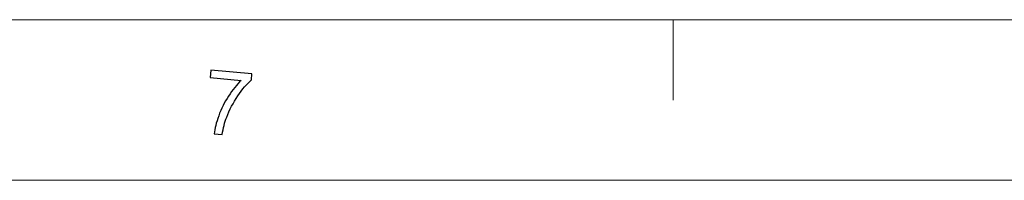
# Model space of a CAD drawing. Header units: millimetres. Extents: x -371 to 373, y -280 to 256.
# Tile 4 of 103: x -245 to -142, y -280 to -263. Entities that reach past the tile are written whole.
import ezdxf

# ---------------------------------------------------------------- set-up
doc = ezdxf.new("R2010")
doc.units = ezdxf.units.MM
doc.header["$MEASUREMENT"] = 0
doc.layers.add('layer 1', color=7, linetype='Continuous')

msp = doc.modelspace()

# ---------------------------------------------------------------- linework, layer by layer
at = {"layer": 'layer 1', "color": 5, "lineweight": 9}
msp.add_open_spline([(355.8708, -262.7446), (355.8708, -262.7446), (-353.8048, -262.7446), (-353.8048, -262.7446)], degree=3, dxfattribs=at)
at = {"layer": 'layer 1', "color": 1, "lineweight": 5}
for points in [[(-176.3859, -262.7446), (-176.3859, -262.7446), (-176.3859, -271.1931), (-176.3859, -271.1931)], [(-176.3859, -262.7446), (-176.3859, -262.7446), (-176.3859, -271.1931), (-176.3859, -271.1931)], [(-176.3859, -262.7446), (-176.3859, -262.7446), (-176.3859, -271.1931), (-176.3859, -271.1931)], [(372.7678, -279.6416), (372.7678, -279.6416), (-370.7019, -279.6416), (-370.7019, -279.6416)], [(372.7678, -279.6416), (372.7678, -279.6416), (-370.7019, -279.6416), (-370.7019, -279.6416)], [(372.7678, -279.6416), (372.7678, -279.6416), (-370.7019, -279.6416), (-370.7019, -279.6416)]]:
    msp.add_open_spline(points, degree=3, dxfattribs=at)
at = {"layer": 'layer 1', "color": 1}
msp.add_open_spline([(-225.1993, -268.8382), (-225.1993, -268.8382), (-225.1305, -268.0477), (-225.1305, -268.0477), (-225.1305, -268.0477), (-225.1305, -268.0477), (-220.7967, -268.4281), (-220.7967, -268.4281), (-220.7967, -268.4281), (-220.7967, -268.4281), (-220.8531, -269.0666), (-220.8531, -269.0666), (-220.8531, -269.0666), (-221.3193, -269.4826), (-221.7934, -270.0491), (-222.2782, -270.7641), (-222.2782, -270.7641), (-222.7618, -271.479), (-223.153, -272.2236), (-223.4517, -272.9982), (-223.4517, -272.9982), (-223.6643, -273.5442), (-223.8225, -274.1483), (-223.9272, -274.8099), (-223.9272, -274.8099), (-223.9272, -274.8099), (-224.7723, -274.7363), (-224.7723, -274.7363), (-224.7723, -274.7363), (-224.7157, -274.2107), (-224.5578, -273.5834), (-224.2949, -272.8558), (-224.2949, -272.8558), (-224.0321, -272.1268), (-223.6847, -271.4322), (-223.2546, -270.7734), (-223.2546, -270.7734), (-222.8244, -270.1132), (-222.38, -269.5641), (-221.9215, -269.1258), (-221.9215, -269.1258), (-221.9215, -269.1258), (-225.1993, -268.8382), (-225.1993, -268.8382)], degree=3, knots=[0, 0, 0, 0, 0.08333333, 0.08333333, 0.08333333, 0.08333333, 0.16666667, 0.16666667, 0.16666667, 0.16666667, 0.25, 0.25, 0.25, 0.25, 0.33333333, 0.33333333, 0.33333333, 0.33333333, 0.41666667, 0.41666667, 0.41666667, 0.41666667, 0.5, 0.5, 0.5, 0.5, 0.58333333, 0.58333333, 0.58333333, 0.58333333, 0.66666667, 0.66666667, 0.66666667, 0.66666667, 0.75, 0.75, 0.75, 0.75, 0.83333333, 0.83333333, 0.83333333, 0.83333333, 1, 1, 1, 1], dxfattribs=at)
msp.add_open_spline([(-225.1993, -268.8382), (-225.1993, -268.8382), (-225.1305, -268.0477), (-225.1305, -268.0477), (-225.1305, -268.0477), (-225.1305, -268.0477), (-220.7967, -268.4281), (-220.7967, -268.4281), (-220.7967, -268.4281), (-220.7967, -268.4281), (-220.8531, -269.0666), (-220.8531, -269.0666), (-220.8531, -269.0666), (-221.3193, -269.4826), (-221.7934, -270.0491), (-222.2782, -270.7641), (-222.2782, -270.7641), (-222.7618, -271.479), (-223.153, -272.2236), (-223.4517, -272.9982), (-223.4517, -272.9982), (-223.6643, -273.5442), (-223.8225, -274.1483), (-223.9272, -274.8099), (-223.9272, -274.8099), (-223.9272, -274.8099), (-224.7723, -274.7363), (-224.7723, -274.7363), (-224.7723, -274.7363), (-224.7157, -274.2107), (-224.5578, -273.5834), (-224.2949, -272.8558), (-224.2949, -272.8558), (-224.0321, -272.1268), (-223.6847, -271.4322), (-223.2546, -270.7734), (-223.2546, -270.7734), (-222.8244, -270.1132), (-222.38, -269.5641), (-221.9215, -269.1258), (-221.9215, -269.1258), (-221.9215, -269.1258), (-225.1993, -268.8382), (-225.1993, -268.8382)], degree=3, knots=[0, 0, 0, 0, 0.08333333, 0.08333333, 0.08333333, 0.08333333, 0.16666667, 0.16666667, 0.16666667, 0.16666667, 0.25, 0.25, 0.25, 0.25, 0.33333333, 0.33333333, 0.33333333, 0.33333333, 0.41666667, 0.41666667, 0.41666667, 0.41666667, 0.5, 0.5, 0.5, 0.5, 0.58333333, 0.58333333, 0.58333333, 0.58333333, 0.66666667, 0.66666667, 0.66666667, 0.66666667, 0.75, 0.75, 0.75, 0.75, 0.83333333, 0.83333333, 0.83333333, 0.83333333, 1, 1, 1, 1], dxfattribs=at)
msp.add_open_spline([(-225.1993, -268.8382), (-225.1993, -268.8382), (-225.1305, -268.0477), (-225.1305, -268.0477), (-225.1305, -268.0477), (-225.1305, -268.0477), (-220.7967, -268.4281), (-220.7967, -268.4281), (-220.7967, -268.4281), (-220.7967, -268.4281), (-220.8531, -269.0666), (-220.8531, -269.0666), (-220.8531, -269.0666), (-221.3193, -269.4826), (-221.7934, -270.0491), (-222.2782, -270.7641), (-222.2782, -270.7641), (-222.7618, -271.479), (-223.153, -272.2236), (-223.4517, -272.9982), (-223.4517, -272.9982), (-223.6643, -273.5442), (-223.8225, -274.1483), (-223.9272, -274.8099), (-223.9272, -274.8099), (-223.9272, -274.8099), (-224.7723, -274.7363), (-224.7723, -274.7363), (-224.7723, -274.7363), (-224.7157, -274.2107), (-224.5578, -273.5834), (-224.2949, -272.8558), (-224.2949, -272.8558), (-224.0321, -272.1268), (-223.6847, -271.4322), (-223.2546, -270.7734), (-223.2546, -270.7734), (-222.8244, -270.1132), (-222.38, -269.5641), (-221.9215, -269.1258), (-221.9215, -269.1258), (-221.9215, -269.1258), (-225.1993, -268.8382), (-225.1993, -268.8382)], degree=3, knots=[0, 0, 0, 0, 0.08333333, 0.08333333, 0.08333333, 0.08333333, 0.16666667, 0.16666667, 0.16666667, 0.16666667, 0.25, 0.25, 0.25, 0.25, 0.33333333, 0.33333333, 0.33333333, 0.33333333, 0.41666667, 0.41666667, 0.41666667, 0.41666667, 0.5, 0.5, 0.5, 0.5, 0.58333333, 0.58333333, 0.58333333, 0.58333333, 0.66666667, 0.66666667, 0.66666667, 0.66666667, 0.75, 0.75, 0.75, 0.75, 0.83333333, 0.83333333, 0.83333333, 0.83333333, 1, 1, 1, 1], dxfattribs=at)

doc.saveas('drawing.dxf')
